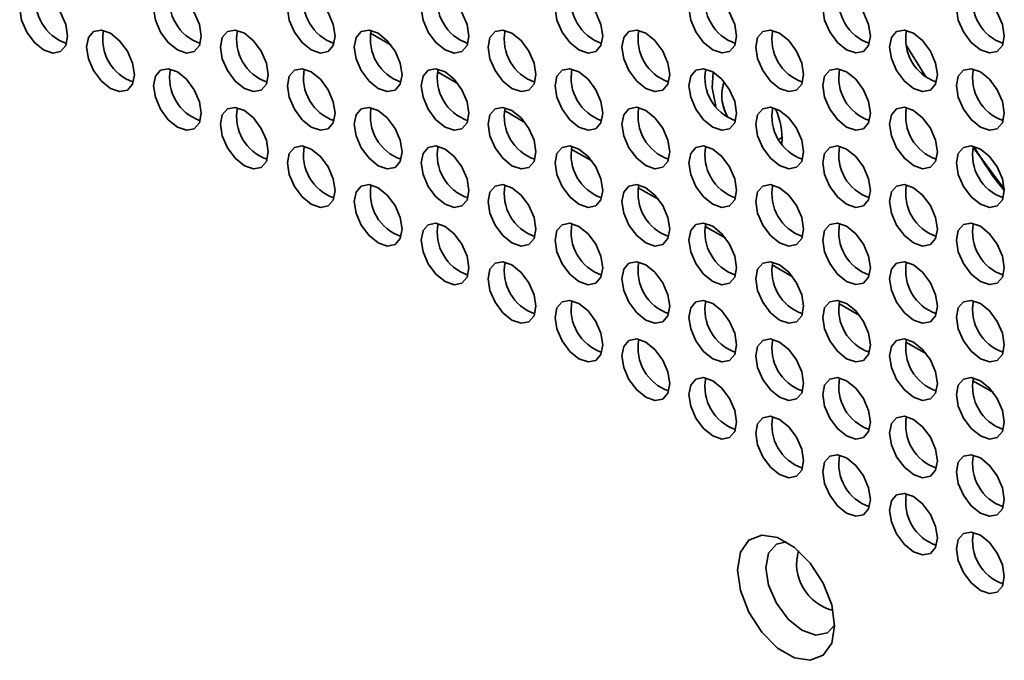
# Model space of a CAD drawing. Header units: millimetres. Extents: x 1 to 1119, y -1 to 863.
# Tile 152 of 211: x 883 to 897, y 651 to 660. Entities that reach past the tile are written whole.
import ezdxf

# ---------------------------------------------------------------- set-up
doc = ezdxf.new("R2010")
doc.units = ezdxf.units.MM

msp = doc.modelspace()

# ---------------------------------------------------------------- linework, layer by layer
at = {"color": 8, "linetype": 'Continuous', "lineweight": 35}
for p, q in [((888.0003, 660.1637), (888.304, 659.9883)), ((888.9902, 659.5922), (889.294, 659.4168)), ((889.9802, 659.0207), (890.2839, 658.8453)), ((890.9701, 658.4492), (891.2739, 658.2738)), ((891.9601, 657.8777), (892.2638, 657.7024)), ((892.95, 657.3062), (893.2538, 657.1309)), ((893.94, 656.7347), (894.2437, 656.5594)), ((894.9299, 656.1633), (895.2337, 655.9879)), ((895.9199, 655.5918), (896.2236, 655.4164)), ((896.9098, 655.0203), (897.2136, 654.8449))]:
    msp.add_line(p, q, dxfattribs=at)
at = {"color": 7, "linetype": 'Continuous', "lineweight": 35}
for p, q in [((896.2141, 659.5198), (895.9254, 659.9893)), ((896.1576, 659.575), (896.1786, 659.5871)), ((894.0876, 658.6223), (894.0428, 658.5965)), ((896.921, 658.4658), (897.3728, 657.8563))]:
    msp.add_line(p, q, dxfattribs=at)
at = {"color": 7, "linetype": 'Continuous', "lineweight": 35, "flags": 128}
for points in [[(883.5165, 660.1224), (883.4896, 660.2942), (883.413, 660.4709), (883.2983, 660.6256), (883.163, 660.7348), (883.0277, 660.7818), (882.913, 660.7595), (882.8363, 660.6713), (882.8094, 660.5306), (882.8363, 660.3589), (882.913, 660.1822), (883.0277, 660.0274), (883.163, 659.9183), (883.2983, 659.8712), (883.413, 659.8935), (883.4896, 659.9817), (883.5165, 660.1224)], [(885.4964, 660.1226), (885.4695, 660.2944), (885.3929, 660.4711), (885.2782, 660.6258), (885.1429, 660.735), (885.0076, 660.782), (884.8929, 660.7597), (884.8162, 660.6715), (884.7893, 660.5308), (884.8162, 660.359), (884.8929, 660.1824), (885.0076, 660.0276), (885.1429, 659.9184), (885.2782, 659.8714), (885.3929, 659.8937), (885.4695, 659.9819), (885.4964, 660.1226)], [(887.4763, 660.1228), (887.4494, 660.2946), (887.3728, 660.4713), (887.2581, 660.626), (887.1228, 660.7352), (886.9875, 660.7822), (886.8728, 660.7599), (886.7961, 660.6717), (886.7692, 660.531), (886.7961, 660.3592), (886.8728, 660.1825), (886.9875, 660.0278), (887.1228, 659.9186), (887.2581, 659.8716), (887.3728, 659.8939), (887.4494, 659.9821), (887.4763, 660.1228)], [(889.4562, 660.123), (889.4293, 660.2948), (889.3527, 660.4715), (889.238, 660.6262), (889.1027, 660.7354), (888.9674, 660.7824), (888.8527, 660.7601), (888.776, 660.6719), (888.7491, 660.5312), (888.776, 660.3594), (888.8527, 660.1827), (888.9674, 660.028), (889.1027, 659.9188), (889.238, 659.8718), (889.3527, 659.8941), (889.4293, 659.9823), (889.4562, 660.123)], [(891.4361, 660.1232), (891.4092, 660.2949), (891.3326, 660.4716), (891.2179, 660.6264), (891.0826, 660.7355), (890.9473, 660.7826), (890.8326, 660.7603), (890.7559, 660.6721), (890.729, 660.5314), (890.7559, 660.3596), (890.8326, 660.1829), (890.9473, 660.0282), (891.0826, 659.919), (891.2179, 659.872), (891.3326, 659.8943), (891.4092, 659.9825), (891.4361, 660.1232)], [(893.416, 660.1234), (893.3891, 660.2951), (893.3125, 660.4718), (893.1978, 660.6265), (893.0625, 660.7357), (892.9272, 660.7828), (892.8125, 660.7605), (892.7358, 660.6723), (892.7089, 660.5316), (892.7358, 660.3598), (892.8125, 660.1831), (892.9272, 660.0284), (893.0625, 659.9192), (893.1978, 659.8722), (893.3125, 659.8945), (893.3891, 659.9827), (893.416, 660.1234)], [(895.3959, 660.1235), (895.369, 660.2953), (895.2924, 660.472), (895.1777, 660.6267), (895.0424, 660.7359), (894.9071, 660.7829), (894.7924, 660.7607), (894.7157, 660.6725), (894.6888, 660.5318), (894.7157, 660.36), (894.7924, 660.1833), (894.9071, 660.0286), (895.0424, 659.9194), (895.1777, 659.8723), (895.2924, 659.8946), (895.369, 659.9828), (895.3959, 660.1235)], [(897.3758, 660.1237), (897.3489, 660.2955), (897.2723, 660.4722), (897.1576, 660.6269), (897.0223, 660.7361), (896.887, 660.7831), (896.7723, 660.7608), (896.6956, 660.6726), (896.6687, 660.5319), (896.6956, 660.3602), (896.7723, 660.1835), (896.887, 660.0287), (897.0223, 659.9196), (897.1576, 659.8725), (897.2723, 659.8948), (897.3489, 659.983), (897.3758, 660.1237)], [(884.5065, 659.5509), (884.4795, 659.7227), (884.4029, 659.8994), (884.2882, 660.0541), (884.1529, 660.1633), (884.0176, 660.2103), (883.9029, 660.1881), (883.8263, 660.0999), (883.7994, 659.9592), (883.8263, 659.7874), (883.9029, 659.6107), (884.0176, 659.456), (884.1529, 659.3468), (884.2882, 659.2998), (884.4029, 659.322), (884.4795, 659.4102), (884.5065, 659.5509)], [(886.4864, 659.5511), (886.4594, 659.7229), (886.3828, 659.8996), (886.2681, 660.0543), (886.1328, 660.1635), (885.9975, 660.2105), (885.8828, 660.1882), (885.8062, 660.1), (885.7793, 659.9593), (885.8062, 659.7876), (885.8828, 659.6109), (885.9975, 659.4561), (886.1328, 659.347), (886.2681, 659.2999), (886.3828, 659.3222), (886.4594, 659.4104), (886.4864, 659.5511)], [(888.4663, 659.5513), (888.4393, 659.7231), (888.3627, 659.8998), (888.248, 660.0545), (888.1127, 660.1637), (887.9774, 660.2107), (887.8627, 660.1884), (887.7861, 660.1002), (887.7592, 659.9595), (887.7861, 659.7877), (887.8627, 659.6111), (887.9774, 659.4563), (888.1127, 659.3472), (888.248, 659.3001), (888.3627, 659.3224), (888.4393, 659.4106), (888.4663, 659.5513)], [(890.4462, 659.5515), (890.4192, 659.7233), (890.3426, 659.9), (890.2279, 660.0547), (890.0926, 660.1639), (889.9573, 660.2109), (889.8426, 660.1886), (889.766, 660.1004), (889.7391, 659.9597), (889.766, 659.7879), (889.8426, 659.6112), (889.9573, 659.4565), (890.0926, 659.3473), (890.2279, 659.3003), (890.3426, 659.3226), (890.4192, 659.4108), (890.4462, 659.5515)], [(892.4261, 659.5517), (892.3991, 659.7235), (892.3225, 659.9002), (892.2078, 660.0549), (892.0725, 660.1641), (891.9372, 660.2111), (891.8225, 660.1888), (891.7459, 660.1006), (891.719, 659.9599), (891.7459, 659.7881), (891.8225, 659.6114), (891.9372, 659.4567), (892.0725, 659.3475), (892.2078, 659.3005), (892.3225, 659.3228), (892.3991, 659.411), (892.4261, 659.5517)], [(894.406, 659.5519), (894.379, 659.7237), (894.3024, 659.9003), (894.1877, 660.0551), (894.0524, 660.1642), (893.9171, 660.2113), (893.8024, 660.189), (893.7258, 660.1008), (893.6988, 659.9601), (893.7258, 659.7883), (893.8024, 659.6116), (893.9171, 659.4569), (894.0524, 659.3477), (894.1877, 659.3007), (894.3024, 659.323), (894.379, 659.4112), (894.406, 659.5519)], [(896.3859, 659.5521), (896.3589, 659.7238), (896.2823, 659.9005), (896.1676, 660.0552), (896.0323, 660.1644), (895.897, 660.2115), (895.7823, 660.1892), (895.7057, 660.101), (895.6787, 659.9603), (895.7057, 659.7885), (895.7823, 659.6118), (895.897, 659.4571), (896.0323, 659.3479), (896.1676, 659.3009), (896.2823, 659.3232), (896.3589, 659.4114), (896.3859, 659.5521)], [(885.4964, 658.9795), (885.4695, 659.1512), (885.3929, 659.3279), (885.2782, 659.4826), (885.1429, 659.5918), (885.0076, 659.6389), (884.8929, 659.6166), (884.8162, 659.5284), (884.7893, 659.3877), (884.8162, 659.2159), (884.8929, 659.0392), (885.0076, 658.8845), (885.1429, 658.7753), (885.2782, 658.7283), (885.3929, 658.7506), (885.4695, 658.8388), (885.4964, 658.9795)], [(887.4763, 658.9796), (887.4494, 659.1514), (887.3728, 659.3281), (887.2581, 659.4828), (887.1228, 659.592), (886.9875, 659.639), (886.8728, 659.6168), (886.7961, 659.5286), (886.7692, 659.3879), (886.7961, 659.2161), (886.8728, 659.0394), (886.9875, 658.8847), (887.1228, 658.7755), (887.2581, 658.7284), (887.3728, 658.7507), (887.4494, 658.8389), (887.4763, 658.9796)], [(889.4562, 658.9798), (889.4293, 659.1516), (889.3527, 659.3283), (889.238, 659.483), (889.1027, 659.5922), (888.9674, 659.6392), (888.8527, 659.6169), (888.776, 659.5287), (888.7491, 659.388), (888.776, 659.2163), (888.8527, 659.0396), (888.9674, 658.8848), (889.1027, 658.7757), (889.238, 658.7286), (889.3527, 658.7509), (889.4293, 658.8391), (889.4562, 658.9798)], [(891.4361, 658.98), (891.4092, 659.1518), (891.3326, 659.3285), (891.2179, 659.4832), (891.0826, 659.5924), (890.9473, 659.6394), (890.8326, 659.6171), (890.7559, 659.5289), (890.729, 659.3882), (890.7559, 659.2164), (890.8326, 659.0398), (890.9473, 658.885), (891.0826, 658.7759), (891.2179, 658.7288), (891.3326, 658.7511), (891.4092, 658.8393), (891.4361, 658.98)], [(893.416, 658.9802), (893.3891, 659.152), (893.3125, 659.3287), (893.1978, 659.4834), (893.0625, 659.5926), (892.9272, 659.6396), (892.8125, 659.6173), (892.7358, 659.5291), (892.7089, 659.3884), (892.7358, 659.2166), (892.8125, 659.0399), (892.9272, 658.8852), (893.0625, 658.776), (893.1978, 658.729), (893.3125, 658.7513), (893.3891, 658.8395), (893.416, 658.9802)], [(893.1103, 659.083), (893.0533, 659.355), (893.0702, 659.588)], [(895.3959, 658.9804), (895.369, 659.1522), (895.2924, 659.3289), (895.1777, 659.4836), (895.0424, 659.5928), (894.9071, 659.6398), (894.7924, 659.6175), (894.7157, 659.5293), (894.6888, 659.3886), (894.7157, 659.2168), (894.7924, 659.0401), (894.9071, 658.8854), (895.0424, 658.7762), (895.1777, 658.7292), (895.2924, 658.7515), (895.369, 658.8397), (895.3959, 658.9804)], [(897.3758, 658.9806), (897.3489, 659.1523), (897.2723, 659.329), (897.1576, 659.4838), (897.0223, 659.5929), (896.887, 659.64), (896.7723, 659.6177), (896.6956, 659.5295), (896.6687, 659.3888), (896.6956, 659.217), (896.7723, 659.0403), (896.887, 658.8856), (897.0223, 658.7764), (897.1576, 658.7294), (897.2723, 658.7517), (897.3489, 658.8399), (897.3758, 658.9806)], [(886.4864, 658.408), (886.4594, 658.5798), (886.3828, 658.7564), (886.2681, 658.9112), (886.1328, 659.0203), (885.9975, 659.0674), (885.8828, 659.0451), (885.8062, 658.9569), (885.7793, 658.8162), (885.8062, 658.6444), (885.8828, 658.4677), (885.9975, 658.313), (886.1328, 658.2038), (886.2681, 658.1568), (886.3828, 658.1791), (886.4594, 658.2673), (886.4864, 658.408)], [(888.4663, 658.4082), (888.4393, 658.5799), (888.3627, 658.7566), (888.248, 658.9113), (888.1127, 659.0205), (887.9774, 659.0676), (887.8627, 659.0453), (887.7861, 658.9571), (887.7592, 658.8164), (887.7861, 658.6446), (887.8627, 658.4679), (887.9774, 658.3132), (888.1127, 658.204), (888.248, 658.157), (888.3627, 658.1792), (888.4393, 658.2675), (888.4663, 658.4082)], [(890.4462, 658.4083), (890.4192, 658.5801), (890.3426, 658.7568), (890.2279, 658.9115), (890.0926, 659.0207), (889.9573, 659.0677), (889.8426, 659.0455), (889.766, 658.9573), (889.7391, 658.8166), (889.766, 658.6448), (889.8426, 658.4681), (889.9573, 658.3134), (890.0926, 658.2042), (890.2279, 658.1572), (890.3426, 658.1794), (890.4192, 658.2676), (890.4462, 658.4083)], [(892.4261, 658.4085), (892.3991, 658.5803), (892.3225, 658.757), (892.2078, 658.9117), (892.0725, 659.0209), (891.9372, 659.0679), (891.8225, 659.0456), (891.7459, 658.9574), (891.719, 658.8167), (891.7459, 658.645), (891.8225, 658.4683), (891.9372, 658.3135), (892.0725, 658.2044), (892.2078, 658.1573), (892.3225, 658.1796), (892.3991, 658.2678), (892.4261, 658.4085)], [(894.406, 658.4087), (894.379, 658.5805), (894.3024, 658.7572), (894.1877, 658.9119), (894.0524, 659.0211), (893.9171, 659.0681), (893.8024, 659.0458), (893.7258, 658.9576), (893.6988, 658.8169), (893.7258, 658.6451), (893.8024, 658.4685), (893.9171, 658.3137), (894.0524, 658.2045), (894.1877, 658.1575), (894.3024, 658.1798), (894.379, 658.268), (894.406, 658.4087)], [(896.3859, 658.4089), (896.3589, 658.5807), (896.2823, 658.7574), (896.1676, 658.9121), (896.0323, 659.0213), (895.897, 659.0683), (895.7823, 659.046), (895.7057, 658.9578), (895.6787, 658.8171), (895.7057, 658.6453), (895.7823, 658.4686), (895.897, 658.3139), (896.0323, 658.2047), (896.1676, 658.1577), (896.2823, 658.18), (896.3589, 658.2682), (896.3859, 658.4089)], [(887.4763, 657.8365), (887.4494, 658.0083), (887.3728, 658.185), (887.2581, 658.3397), (887.1228, 658.4489), (886.9875, 658.4959), (886.8728, 658.4736), (886.7961, 658.3854), (886.7692, 658.2447), (886.7961, 658.0729), (886.8728, 657.8962), (886.9875, 657.7415), (887.1228, 657.6323), (887.2581, 657.5853), (887.3728, 657.6076), (887.4494, 657.6958), (887.4763, 657.8365)], [(889.4562, 657.8367), (889.4293, 658.0085), (889.3527, 658.1851), (889.238, 658.3399), (889.1027, 658.449), (888.9674, 658.4961), (888.8527, 658.4738), (888.776, 658.3856), (888.7491, 658.2449), (888.776, 658.0731), (888.8527, 657.8964), (888.9674, 657.7417), (889.1027, 657.6325), (889.238, 657.5855), (889.3527, 657.6078), (889.4293, 657.696), (889.4562, 657.8367)], [(891.4361, 657.8369), (891.4092, 658.0086), (891.3326, 658.1853), (891.2179, 658.3401), (891.0826, 658.4492), (890.9473, 658.4963), (890.8326, 658.474), (890.7559, 658.3858), (890.729, 658.2451), (890.7559, 658.0733), (890.8326, 657.8966), (890.9473, 657.7419), (891.0826, 657.6327), (891.2179, 657.5857), (891.3326, 657.608), (891.4092, 657.6962), (891.4361, 657.8369)], [(893.416, 657.837), (893.3891, 658.0088), (893.3125, 658.1855), (893.1978, 658.3402), (893.0625, 658.4494), (892.9272, 658.4964), (892.8125, 658.4742), (892.7358, 658.386), (892.7089, 658.2453), (892.7358, 658.0735), (892.8125, 657.8968), (892.9272, 657.7421), (893.0625, 657.6329), (893.1978, 657.5858), (893.3125, 657.6081), (893.3891, 657.6963), (893.416, 657.837)], [(895.3959, 657.8372), (895.369, 658.009), (895.2924, 658.1857), (895.1777, 658.3404), (895.0424, 658.4496), (894.9071, 658.4966), (894.7924, 658.4743), (894.7157, 658.3861), (894.6888, 658.2454), (894.7157, 658.0737), (894.7924, 657.897), (894.9071, 657.7422), (895.0424, 657.6331), (895.1777, 657.586), (895.2924, 657.6083), (895.369, 657.6965), (895.3959, 657.8372)], [(897.3758, 657.8374), (897.3489, 658.0092), (897.2723, 658.1859), (897.1576, 658.3406), (897.0223, 658.4498), (896.887, 658.4968), (896.7723, 658.4745), (896.6956, 658.3863), (896.6687, 658.2456), (896.6956, 658.0738), (896.7723, 657.8972), (896.887, 657.7424), (897.0223, 657.6333), (897.1576, 657.5862), (897.2723, 657.6085), (897.3489, 657.6967), (897.3758, 657.8374)], [(897.3752, 657.8618), (897.1815, 658.1161), (896.9159, 658.4783)], [(888.4663, 657.265), (888.4393, 657.4368), (888.3627, 657.6135), (888.248, 657.7682), (888.1127, 657.8774), (887.9774, 657.9244), (887.8627, 657.9021), (887.7861, 657.8139), (887.7592, 657.6732), (887.7861, 657.5014), (887.8627, 657.3247), (887.9774, 657.17), (888.1127, 657.0608), (888.248, 657.0138), (888.3627, 657.0361), (888.4393, 657.1243), (888.4663, 657.265)], [(890.4462, 657.2652), (890.4192, 657.437), (890.3426, 657.6137), (890.2279, 657.7684), (890.0926, 657.8776), (889.9573, 657.9246), (889.8426, 657.9023), (889.766, 657.8141), (889.7391, 657.6734), (889.766, 657.5016), (889.8426, 657.3249), (889.9573, 657.1702), (890.0926, 657.061), (890.2279, 657.014), (890.3426, 657.0363), (890.4192, 657.1245), (890.4462, 657.2652)], [(892.4261, 657.2654), (892.3991, 657.4371), (892.3225, 657.6138), (892.2078, 657.7686), (892.0725, 657.8777), (891.9372, 657.9248), (891.8225, 657.9025), (891.7459, 657.8143), (891.719, 657.6736), (891.7459, 657.5018), (891.8225, 657.3251), (891.9372, 657.1704), (892.0725, 657.0612), (892.2078, 657.0142), (892.3225, 657.0365), (892.3991, 657.1247), (892.4261, 657.2654)], [(894.406, 657.2656), (894.379, 657.4373), (894.3024, 657.614), (894.1877, 657.7687), (894.0524, 657.8779), (893.9171, 657.925), (893.8024, 657.9027), (893.7258, 657.8145), (893.6988, 657.6738), (893.7258, 657.502), (893.8024, 657.3253), (893.9171, 657.1706), (894.0524, 657.0614), (894.1877, 657.0144), (894.3024, 657.0367), (894.379, 657.1249), (894.406, 657.2656)], [(896.3859, 657.2657), (896.3589, 657.4375), (896.2823, 657.6142), (896.1676, 657.7689), (896.0323, 657.8781), (895.897, 657.9251), (895.7823, 657.9029), (895.7057, 657.8147), (895.6787, 657.674), (895.7057, 657.5022), (895.7823, 657.3255), (895.897, 657.1708), (896.0323, 657.0616), (896.1676, 657.0146), (896.2823, 657.0368), (896.3589, 657.125), (896.3859, 657.2657)], [(889.4562, 656.6935), (889.4293, 656.8653), (889.3527, 657.042), (889.238, 657.1967), (889.1027, 657.3059), (888.9674, 657.3529), (888.8527, 657.3306), (888.776, 657.2424), (888.7491, 657.1017), (888.776, 656.9299), (888.8527, 656.7533), (888.9674, 656.5985), (889.1027, 656.4894), (889.238, 656.4423), (889.3527, 656.4646), (889.4293, 656.5528), (889.4562, 656.6935)], [(891.4361, 656.6937), (891.4092, 656.8655), (891.3326, 657.0422), (891.2179, 657.1969), (891.0826, 657.3061), (890.9473, 657.3531), (890.8326, 657.3308), (890.7559, 657.2426), (890.729, 657.1019), (890.7559, 656.9301), (890.8326, 656.7534), (890.9473, 656.5987), (891.0826, 656.4895), (891.2179, 656.4425), (891.3326, 656.4648), (891.4092, 656.553), (891.4361, 656.6937)], [(893.416, 656.6939), (893.3891, 656.8657), (893.3125, 657.0424), (893.1978, 657.1971), (893.0625, 657.3063), (892.9272, 657.3533), (892.8125, 657.331), (892.7358, 657.2428), (892.7089, 657.1021), (892.7358, 656.9303), (892.8125, 656.7536), (892.9272, 656.5989), (893.0625, 656.4897), (893.1978, 656.4427), (893.3125, 656.465), (893.3891, 656.5532), (893.416, 656.6939)], [(895.3959, 656.6941), (895.369, 656.8659), (895.2924, 657.0425), (895.1777, 657.1973), (895.0424, 657.3064), (894.9071, 657.3535), (894.7924, 657.3312), (894.7157, 657.243), (894.6888, 657.1023), (894.7157, 656.9305), (894.7924, 656.7538), (894.9071, 656.5991), (895.0424, 656.4899), (895.1777, 656.4429), (895.2924, 656.4652), (895.369, 656.5534), (895.3959, 656.6941)], [(897.3758, 656.6943), (897.3489, 656.866), (897.2723, 657.0427), (897.1576, 657.1975), (897.0223, 657.3066), (896.887, 657.3537), (896.7723, 657.3314), (896.6956, 657.2432), (896.6687, 657.1025), (896.6956, 656.9307), (896.7723, 656.754), (896.887, 656.5993), (897.0223, 656.4901), (897.1576, 656.4431), (897.2723, 656.4654), (897.3489, 656.5536), (897.3758, 656.6943)], [(890.4462, 656.122), (890.4192, 656.2938), (890.3426, 656.4705), (890.2279, 656.6252), (890.0926, 656.7344), (889.9573, 656.7814), (889.8426, 656.7591), (889.766, 656.6709), (889.7391, 656.5302), (889.766, 656.3585), (889.8426, 656.1818), (889.9573, 656.027), (890.0926, 655.9179), (890.2279, 655.8708), (890.3426, 655.8931), (890.4192, 655.9813), (890.4462, 656.122)], [(892.4261, 656.1222), (892.3991, 656.294), (892.3225, 656.4707), (892.2078, 656.6254), (892.0725, 656.7346), (891.9372, 656.7816), (891.8225, 656.7593), (891.7459, 656.6711), (891.719, 656.5304), (891.7459, 656.3586), (891.8225, 656.182), (891.9372, 656.0272), (892.0725, 655.918), (892.2078, 655.871), (892.3225, 655.8933), (892.3991, 655.9815), (892.4261, 656.1222)], [(894.406, 656.1224), (894.379, 656.2942), (894.3024, 656.4709), (894.1877, 656.6256), (894.0524, 656.7348), (893.9171, 656.7818), (893.8024, 656.7595), (893.7258, 656.6713), (893.6988, 656.5306), (893.7258, 656.3588), (893.8024, 656.1821), (893.9171, 656.0274), (894.0524, 655.9182), (894.1877, 655.8712), (894.3024, 655.8935), (894.379, 655.9817), (894.406, 656.1224)], [(896.3859, 656.1226), (896.3589, 656.2944), (896.2823, 656.4711), (896.1676, 656.6258), (896.0323, 656.735), (895.897, 656.782), (895.7823, 656.7597), (895.7057, 656.6715), (895.6787, 656.5308), (895.7057, 656.359), (895.7823, 656.1823), (895.897, 656.0276), (896.0323, 655.9184), (896.1676, 655.8714), (896.2823, 655.8937), (896.3589, 655.9819), (896.3859, 656.1226)], [(891.4361, 655.5505), (891.4092, 655.7223), (891.3326, 655.899), (891.2179, 656.0537), (891.0826, 656.1629), (890.9473, 656.2099), (890.8326, 656.1877), (890.7559, 656.0995), (890.729, 655.9588), (890.7559, 655.787), (890.8326, 655.6103), (890.9473, 655.4556), (891.0826, 655.3464), (891.2179, 655.2994), (891.3326, 655.3216), (891.4092, 655.4098), (891.4361, 655.5505)], [(893.416, 655.5507), (893.3891, 655.7225), (893.3125, 655.8992), (893.1978, 656.0539), (893.0625, 656.1631), (892.9272, 656.2101), (892.8125, 656.1878), (892.7358, 656.0996), (892.7089, 655.9589), (892.7358, 655.7872), (892.8125, 655.6105), (892.9272, 655.4557), (893.0625, 655.3466), (893.1978, 655.2995), (893.3125, 655.3218), (893.3891, 655.41), (893.416, 655.5507)], [(895.3959, 655.5509), (895.369, 655.7227), (895.2924, 655.8994), (895.1777, 656.0541), (895.0424, 656.1633), (894.9071, 656.2103), (894.7924, 656.188), (894.7157, 656.0998), (894.6888, 655.9591), (894.7157, 655.7873), (894.7924, 655.6107), (894.9071, 655.4559), (895.0424, 655.3468), (895.1777, 655.2997), (895.2924, 655.322), (895.369, 655.4102), (895.3959, 655.5509)], [(897.3758, 655.5511), (897.3489, 655.7229), (897.2723, 655.8996), (897.1576, 656.0543), (897.0223, 656.1635), (896.887, 656.2105), (896.7723, 656.1882), (896.6956, 656.1), (896.6687, 655.9593), (896.6956, 655.7875), (896.7723, 655.6108), (896.887, 655.4561), (897.0223, 655.3469), (897.1576, 655.2999), (897.2723, 655.3222), (897.3489, 655.4104), (897.3758, 655.5511)], [(892.4261, 654.9791), (892.3991, 655.1508), (892.3225, 655.3275), (892.2078, 655.4823), (892.0725, 655.5914), (891.9372, 655.6385), (891.8225, 655.6162), (891.7459, 655.528), (891.719, 655.3873), (891.7459, 655.2155), (891.8225, 655.0388), (891.9372, 654.8841), (892.0725, 654.7749), (892.2078, 654.7279), (892.3225, 654.7502), (892.3991, 654.8384), (892.4261, 654.9791)], [(894.406, 654.9792), (894.379, 655.151), (894.3024, 655.3277), (894.1877, 655.4824), (894.0524, 655.5916), (893.9171, 655.6386), (893.8024, 655.6164), (893.7258, 655.5282), (893.6988, 655.3875), (893.7258, 655.2157), (893.8024, 655.039), (893.9171, 654.8843), (894.0524, 654.7751), (894.1877, 654.728), (894.3024, 654.7503), (894.379, 654.8385), (894.406, 654.9792)], [(896.3859, 654.9794), (896.3589, 655.1512), (896.2823, 655.3279), (896.1676, 655.4826), (896.0323, 655.5918), (895.897, 655.6388), (895.7823, 655.6165), (895.7057, 655.5283), (895.6787, 655.3876), (895.7057, 655.2159), (895.7823, 655.0392), (895.897, 654.8844), (896.0323, 654.7753), (896.1676, 654.7282), (896.2823, 654.7505), (896.3589, 654.8387), (896.3859, 654.9794)], [(893.416, 654.4076), (893.3891, 654.5794), (893.3125, 654.756), (893.1978, 654.9108), (893.0625, 655.0199), (892.9272, 655.067), (892.8125, 655.0447), (892.7358, 654.9565), (892.7089, 654.8158), (892.7358, 654.644), (892.8125, 654.4673), (892.9272, 654.3126), (893.0625, 654.2034), (893.1978, 654.1564), (893.3125, 654.1787), (893.3891, 654.2669), (893.416, 654.4076)], [(895.3959, 654.4078), (895.369, 654.5795), (895.2924, 654.7562), (895.1777, 654.9109), (895.0424, 655.0201), (894.9071, 655.0672), (894.7924, 655.0449), (894.7157, 654.9567), (894.6888, 654.816), (894.7157, 654.6442), (894.7924, 654.4675), (894.9071, 654.3128), (895.0424, 654.2036), (895.1777, 654.1566), (895.2924, 654.1789), (895.369, 654.2671), (895.3959, 654.4078)], [(897.3758, 654.4079), (897.3489, 654.5797), (897.2723, 654.7564), (897.1576, 654.9111), (897.0223, 655.0203), (896.887, 655.0673), (896.7723, 655.0451), (896.6956, 654.9569), (896.6687, 654.8162), (896.6956, 654.6444), (896.7723, 654.4677), (896.887, 654.313), (897.0223, 654.2038), (897.1576, 654.1568), (897.2723, 654.179), (897.3489, 654.2672), (897.3758, 654.4079)], [(894.406, 653.8361), (894.379, 654.0079), (894.3024, 654.1846), (894.1877, 654.3393), (894.0524, 654.4485), (893.9171, 654.4955), (893.8024, 654.4732), (893.7258, 654.385), (893.6988, 654.2443), (893.7258, 654.0725), (893.8024, 653.8958), (893.9171, 653.7411), (894.0524, 653.6319), (894.1877, 653.5849), (894.3024, 653.6072), (894.379, 653.6954), (894.406, 653.8361)], [(896.3859, 653.8363), (896.3589, 654.0081), (896.2823, 654.1847), (896.1676, 654.3395), (896.0323, 654.4486), (895.897, 654.4957), (895.7823, 654.4734), (895.7057, 654.3852), (895.6787, 654.2445), (895.7057, 654.0727), (895.7823, 653.896), (895.897, 653.7413), (896.0323, 653.6321), (896.1676, 653.5851), (896.2823, 653.6074), (896.3589, 653.6956), (896.3859, 653.8363)], [(895.3959, 653.2646), (895.369, 653.4364), (895.2924, 653.6131), (895.1777, 653.7678), (895.0424, 653.877), (894.9071, 653.924), (894.7924, 653.9017), (894.7157, 653.8135), (894.6888, 653.6728), (894.7157, 653.501), (894.7924, 653.3243), (894.9071, 653.1696), (895.0424, 653.0604), (895.1777, 653.0134), (895.2924, 653.0357), (895.369, 653.1239), (895.3959, 653.2646)], [(897.3758, 653.2648), (897.3489, 653.4366), (897.2723, 653.6133), (897.1576, 653.768), (897.0223, 653.8772), (896.887, 653.9242), (896.7723, 653.9019), (896.6956, 653.8137), (896.6687, 653.673), (896.6956, 653.5012), (896.7723, 653.3245), (896.887, 653.1698), (897.0223, 653.0606), (897.1576, 653.0136), (897.2723, 653.0359), (897.3489, 653.1241), (897.3758, 653.2648)], [(896.3859, 652.6931), (896.3589, 652.8649), (896.2823, 653.0416), (896.1676, 653.1963), (896.0323, 653.3055), (895.897, 653.3525), (895.7823, 653.3302), (895.7057, 653.242), (895.6787, 653.1013), (895.7057, 652.9295), (895.7823, 652.7529), (895.897, 652.5981), (896.0323, 652.489), (896.1676, 652.4419), (896.2823, 652.4642), (896.3589, 652.5524), (896.3859, 652.6931)], [(894.8656, 651.3933), (894.8222, 651.1344), (894.6974, 650.9568), (894.5061, 650.8819), (894.2715, 650.9187), (894.0218, 651.0628), (893.7872, 651.2969), (893.596, 651.5926), (893.4711, 651.9144), (893.4278, 652.2233), (893.4711, 652.4822), (893.596, 652.6598), (893.7872, 652.7348), (894.0218, 652.6979), (894.2715, 652.5538), (894.5061, 652.3197), (894.6974, 652.024), (894.8222, 651.7023), (894.8656, 651.3933)], [(897.3758, 652.1216), (897.3489, 652.2934), (897.2723, 652.4701), (897.1576, 652.6248), (897.0223, 652.734), (896.887, 652.781), (896.7723, 652.7587), (896.6956, 652.6705), (896.6687, 652.5298), (896.6956, 652.3581), (896.7723, 652.1814), (896.887, 652.0266), (897.0223, 651.9175), (897.1576, 651.8704), (897.2723, 651.8927), (897.3489, 651.9809), (897.3758, 652.1216)], [(894.1533, 652.6346), (894.0043, 652.5993), (893.8884, 652.4659), (893.8476, 652.2531), (893.8884, 651.9933), (894.0043, 651.726), (894.1777, 651.492), (894.3824, 651.3269), (894.587, 651.2558), (894.7605, 651.2895), (894.8655, 651.4009)]]:
    msp.add_lwpolyline(points, dxfattribs=at)
at = {"color": 7, "linetype": 'Continuous', "lineweight": 35}
for centre, radius, start, end in [((883.7177, 660.6468), 0.67, 168.837, 251.15756), ((885.6976, 660.6469), 0.67, 168.83703, 251.15754), ((887.6775, 660.6471), 0.67, 168.83712, 251.15758), ((889.6574, 660.6473), 0.67, 168.83706, 251.15751), ((891.6373, 660.6475), 0.67, 168.83677, 251.15791), ((893.6172, 660.6477), 0.67, 168.83709, 251.15748), ((895.5971, 660.6479), 0.67, 168.83675, 251.15792), ((897.577, 660.6481), 0.67, 168.83697, 251.15756), ((884.7076, 660.0753), 0.67, 168.83706, 251.15751), ((886.6875, 660.0755), 0.67, 168.83706, 251.15751), ((888.6674, 660.0756), 0.67, 168.83713, 251.15757), ((890.6473, 660.0758), 0.67, 168.83704, 251.15753), ((892.6272, 660.076), 0.67, 168.83684, 251.15786), ((894.6071, 660.0762), 0.67, 168.837, 251.15756), ((896.587, 660.0764), 0.67, 168.8367, 251.15796), ((885.6976, 659.5038), 0.67, 168.83704, 251.15752), ((887.6775, 659.504), 0.67, 168.83705, 251.15752), ((889.6574, 659.5042), 0.67, 168.83714, 251.15757), ((891.6373, 659.5043), 0.67, 168.83702, 251.15753), ((893.6172, 659.5045), 0.67, 168.83682, 251.15788), ((895.5971, 659.5047), 0.67, 168.83701, 251.15752), ((897.5769, 659.5049), 0.67, 168.8367, 251.15796), ((886.6875, 658.9323), 0.67, 168.83708, 251.15749), ((888.6674, 658.9325), 0.67, 168.83706, 251.15752), ((890.6473, 658.9327), 0.67, 168.83711, 251.15758), ((892.6272, 658.9329), 0.67, 168.83709, 251.15748), ((894.6071, 658.933), 0.67, 168.83674, 251.15796), ((893.0556, 658.6089), 1.0316, 355.77293, 25.41902), ((896.587, 658.9332), 0.67, 168.83697, 251.15756), ((887.6775, 658.3608), 0.67, 168.83707, 251.1575), ((889.6574, 658.361), 0.67, 168.83706, 251.15751), ((891.6373, 658.3612), 0.67, 168.8371, 251.15759), ((893.6172, 658.3614), 0.67, 168.83707, 251.1575), ((895.5971, 658.3616), 0.67, 168.83675, 251.15792), ((897.5769, 658.3617), 0.6699, 168.81526, 251.16057), ((888.6674, 657.7893), 0.67, 168.83708, 251.1575), ((890.6473, 657.7895), 0.67, 168.83704, 251.15753), ((892.6272, 657.7897), 0.67, 168.83717, 251.15753), ((894.6071, 657.7899), 0.67, 168.83699, 251.15758), ((896.587, 657.7901), 0.67, 168.8367, 251.15796), ((889.6574, 657.2178), 0.67, 168.83708, 251.15749), ((891.6373, 657.218), 0.67, 168.83702, 251.15753), ((893.6172, 657.2182), 0.67, 168.83714, 251.15755), ((895.5971, 657.2184), 0.67, 168.83699, 251.15754), ((897.5769, 657.2186), 0.67, 168.8367, 251.15796), ((890.6473, 656.6464), 0.67, 168.83706, 251.15751), ((892.6272, 656.6465), 0.67, 168.83709, 251.15748), ((894.6071, 656.6467), 0.67, 168.83706, 251.15764), ((896.587, 656.6469), 0.67, 168.83695, 251.15758), ((891.6373, 656.0749), 0.67, 168.83704, 251.15751), ((893.6172, 656.0751), 0.67, 168.83707, 251.1575), ((895.5971, 656.0752), 0.67, 168.83707, 251.15759), ((897.577, 656.0754), 0.67, 168.83695, 251.15758), ((892.6272, 655.5034), 0.67, 168.83711, 251.15746), ((894.6071, 655.5036), 0.67, 168.83699, 251.15758), ((896.587, 655.5038), 0.67, 168.83703, 251.15764), ((893.6172, 654.9319), 0.67, 168.83709, 251.15748), ((895.5971, 654.9321), 0.67, 168.83699, 251.15754), ((897.577, 654.9323), 0.67, 168.83703, 251.15764), ((894.6071, 654.3604), 0.67, 168.837, 251.15756), ((896.587, 654.3606), 0.67, 168.83695, 251.15758), ((895.5971, 653.7889), 0.67, 168.83701, 251.15752), ((897.577, 653.7891), 0.67, 168.83695, 251.15758), ((896.587, 653.2174), 0.67, 168.83697, 251.15756), ((897.577, 652.646), 0.67, 168.83697, 251.15756)]:
    msp.add_arc(centre, radius, start, end, dxfattribs=at)
at = {"color": 8, "linetype": 'Continuous', "lineweight": 35}
msp.add_arc((895.0125, 652.3082), 0.709, 163.95007, 256.04456, dxfattribs=at)
at = {"color": 7, "linetype": 'Continuous', "lineweight": 35}
for points, knots in [([(893.2841, 658.9212), (893.2679, 658.9546), (893.2096, 659.0751), (893.1824, 659.2722), (893.215, 659.3888), (893.2293, 659.4397)], [0, 0, 0, 0, 0.1777803, 0.6413694, 1, 1, 1, 1]), ([(893.2282, 659.4412), (893.2143, 659.3898), (893.1833, 659.2745), (893.2097, 659.0792), (893.2664, 658.9584), (893.2836, 658.9216)], [0, 0, 0, 0, 0.3596655, 0.8053375, 1, 1, 1, 1]), ([(897.3758, 657.8374), (897.3608, 657.8547), (897.1929, 658.0484), (897.0534, 658.2773), (896.9263, 658.4856)], [0, 0, 0, 0, 0.0895961, 1, 1, 1, 1])]:
    msp.add_open_spline(points, degree=3, knots=knots, dxfattribs=at)

doc.saveas('drawing.dxf')
